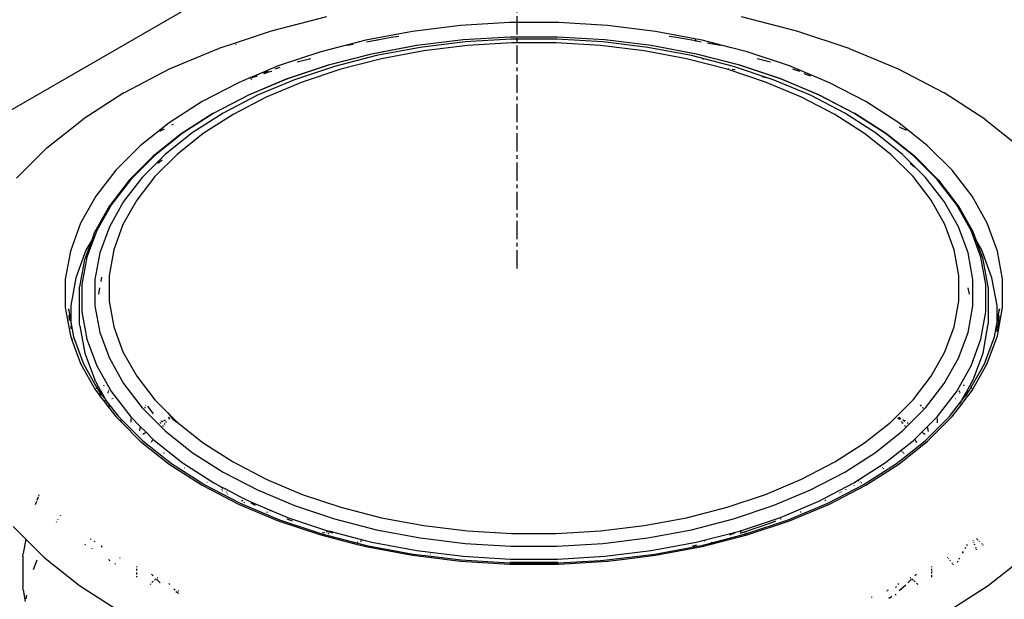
# Model space of a CAD drawing. Extents: x -18027 to -11651, y 1687 to 5059.
# Tile 138 of 170: x -13474 to -13447, y 2940 to 2956. Entities that reach past the tile are written whole.
import ezdxf

# ---------------------------------------------------------------- set-up
doc = ezdxf.new("R2010")
doc.units = 0
doc.header["$MEASUREMENT"] = 0
doc.linetypes.add('CENTER1', pattern=[0.6625, 0.5, -0.075, 0.0125, -0.075])
doc.layers.get('0').update_dxf_attribs({"linetype": 'CONTINUOUS'})
for name, color, linetype in [('CENTERLINE', 3, 'CENTER1'), ('PIPING-VENT-ISO', 3, 'CONTINUOUS'), ('TANK', 2, 'CONTINUOUS')]:
    doc.layers.add(name, color=color, linetype=linetype)

# ---------------------------------------------------------------- blocks, each defined once
blk = doc.blocks.new('12-14 TANKS')
for p, q in [((45.776, 46.774), (45.019, 46.579)), ((52.212, 46.579), (51.454, 46.774)), ((47.61, 46.654), (46.953, 46.574)), ((48.279, 46.695), (47.61, 46.654)), ((48.951, 46.695), (48.279, 46.695)), ((49.62, 46.654), (48.951, 46.695)), ((50.278, 46.574), (49.62, 46.654)), ((45.019, 46.579), (44.527, 46.416)), ((46.953, 46.574), (46.461, 46.481)), ((46.663, 46.493), (46.472, 46.457)), ((46.766, 46.505), (46.663, 46.493)), ((48.291, 46.498), (47.646, 46.459)), ((48.939, 46.498), (48.291, 46.498)), ((49.584, 46.459), (48.939, 46.498)), ((50.816, 46.473), (50.278, 46.574)), ((50.568, 46.493), (50.464, 46.505)), ((50.827, 46.444), (50.568, 46.493)), ((52.93, 46.34), (52.212, 46.579)), ((44.527, 46.416), (44.301, 46.34)), ((44.527, 46.416), (44.53, 46.41)), ((44.531, 46.406), (44.536, 46.396)), ((46.313, 46.454), (45.699, 46.296)), ((46.141, 46.395), (46.061, 46.38)), ((46.461, 46.481), (46.313, 46.454)), ((46.472, 46.457), (46.326, 46.429)), ((47.01, 46.381), (46.392, 46.265)), ((47.012, 46.381), (46.396, 46.265)), ((47.058, 46.356), (46.46, 46.244)), ((46.461, 46.481), (46.462, 46.48)), ((46.47, 46.462), (46.472, 46.457)), ((46.472, 46.457), (46.475, 46.451)), ((47.012, 46.381), (47.01, 46.381)), ((47.645, 46.459), (47.012, 46.381)), ((47.674, 46.432), (47.058, 46.356)), ((47.704, 46.382), (47.108, 46.309)), ((47.646, 46.459), (47.645, 46.459)), ((48.3, 46.47), (47.674, 46.432)), ((48.311, 46.419), (47.704, 46.382)), ((48.93, 46.47), (48.3, 46.47)), ((48.92, 46.419), (48.311, 46.419)), ((49.526, 46.382), (48.92, 46.419)), ((49.556, 46.432), (48.93, 46.47)), ((50.122, 46.309), (49.526, 46.382)), ((50.172, 46.356), (49.556, 46.432)), ((49.586, 46.459), (49.584, 46.459)), ((50.218, 46.381), (49.586, 46.459)), ((50.771, 46.244), (50.172, 46.356)), ((50.835, 46.265), (50.218, 46.381)), ((50.221, 46.381), (50.218, 46.381)), ((50.838, 46.265), (50.221, 46.381)), ((50.816, 46.473), (50.817, 46.471)), ((50.917, 46.454), (50.816, 46.473)), ((50.82, 46.463), (50.822, 46.457)), ((50.825, 46.45), (50.827, 46.444)), ((50.827, 46.444), (50.83, 46.437)), ((50.904, 46.429), (50.827, 46.444)), ((51.3, 46.355), (50.917, 46.454)), ((51.17, 46.38), (50.984, 46.415)), ((51.3, 46.355), (51.276, 46.36)), ((51.532, 46.296), (51.3, 46.355)), ((44.296, 46.338), (43.624, 46.057)), ((44.296, 46.338), (44.301, 46.34)), ((45.699, 46.296), (45.117, 46.102)), ((46.392, 46.265), (45.799, 46.113)), ((46.396, 46.265), (45.804, 46.113)), ((46.46, 46.244), (45.884, 46.096)), ((47.108, 46.309), (46.529, 46.2)), ((50.702, 46.2), (50.122, 46.309)), ((51.346, 46.096), (50.771, 46.244)), ((51.427, 46.113), (50.835, 46.265)), ((51.431, 46.113), (50.838, 46.265)), ((52.114, 46.102), (51.532, 46.296)), ((52.935, 46.338), (52.93, 46.34)), ((53.606, 46.057), (52.935, 46.338)), ((45.117, 46.102), (44.785, 45.963)), ((45.799, 46.113), (45.237, 45.926)), ((45.804, 46.113), (45.242, 45.926)), ((45.884, 46.096), (45.339, 45.914)), ((45.562, 46.2), (45.376, 46.153)), ((46.529, 46.2), (45.972, 46.057)), ((51.259, 46.057), (50.702, 46.2)), ((50.925, 46.197), (50.927, 46.192)), ((51.891, 45.914), (51.346, 46.096)), ((51.988, 45.926), (51.427, 46.113)), ((51.994, 45.926), (51.431, 46.113)), ((51.854, 46.153), (51.669, 46.2)), ((52.445, 45.963), (52.114, 46.102)), ((43.624, 46.057), (43.007, 45.736)), ((44.785, 45.963), (44.735, 45.942)), ((44.826, 45.963), (44.754, 45.939)), ((44.809, 45.971), (44.785, 45.963)), ((44.978, 46.027), (44.906, 46.003)), ((44.984, 46.016), (44.918, 45.994)), ((45.029, 46.027), (44.984, 46.016)), ((45.136, 46.08), (45.07, 46.058)), ((45.972, 46.057), (45.444, 45.881)), ((51.786, 45.881), (51.259, 46.057)), ((51.28, 46.064), (51.272, 46.065)), ((51.371, 46.047), (51.327, 46.055)), ((51.796, 45.938), (51.735, 45.953)), ((52.252, 46.027), (52.16, 46.058)), ((52.405, 45.963), (52.313, 45.994)), ((52.445, 45.963), (52.421, 45.971)), ((52.598, 45.899), (52.445, 45.963)), ((54.223, 45.736), (53.606, 46.057)), ((44.573, 45.873), (44.073, 45.614)), ((44.633, 45.899), (44.573, 45.873)), ((44.735, 45.942), (44.633, 45.899)), ((44.657, 45.907), (44.633, 45.899)), ((45.235, 45.925), (44.709, 45.704)), ((45.242, 45.926), (44.718, 45.706)), ((44.735, 45.942), (44.736, 45.94)), ((44.739, 45.933), (44.742, 45.928)), ((44.745, 45.921), (44.749, 45.91)), ((45.339, 45.914), (44.83, 45.701)), ((45.444, 45.881), (44.951, 45.674)), ((45.235, 45.925), (45.237, 45.926)), ((52.279, 45.674), (51.786, 45.881)), ((52.401, 45.701), (51.891, 45.914)), ((52.513, 45.706), (51.988, 45.926)), ((51.996, 45.925), (51.994, 45.926)), ((52.521, 45.704), (51.996, 45.925)), ((52.598, 45.899), (52.574, 45.907)), ((52.658, 45.873), (52.598, 45.899)), ((53.157, 45.614), (52.658, 45.873)), ((43.001, 45.733), (42.445, 45.376)), ((43.001, 45.733), (43.007, 45.736)), ((44.709, 45.704), (44.226, 45.453)), ((44.718, 45.706), (44.236, 45.455)), ((44.83, 45.701), (44.362, 45.457)), ((52.869, 45.457), (52.401, 45.701)), ((52.995, 45.455), (52.513, 45.706)), ((53.004, 45.453), (52.521, 45.704)), ((54.229, 45.733), (54.223, 45.736)), ((54.785, 45.376), (54.229, 45.733)), ((44.073, 45.614), (43.623, 45.325)), ((44.951, 45.674), (44.498, 45.439)), ((52.732, 45.439), (52.279, 45.674)), ((53.607, 45.325), (53.157, 45.614)), ((44.223, 45.452), (43.788, 45.173)), ((44.236, 45.455), (43.802, 45.177)), ((44.362, 45.457), (43.94, 45.187)), ((44.498, 45.439), (44.09, 45.177)), ((44.223, 45.452), (44.226, 45.453)), ((53.14, 45.177), (52.732, 45.439)), ((53.29, 45.187), (52.869, 45.457)), ((53.428, 45.177), (52.995, 45.455)), ((53.007, 45.452), (53.004, 45.453)), ((53.442, 45.173), (53.007, 45.452)), ((41.951, 44.983), (42.445, 45.376)), ((43.623, 45.325), (43.228, 45.011)), ((43.679, 45.302), (43.657, 45.291)), ((53.796, 45.175), (53.607, 45.325)), ((54.785, 45.376), (55.28, 44.983)), ((43.788, 45.173), (43.406, 44.869)), ((43.802, 45.177), (43.421, 44.874)), ((43.555, 45.238), (43.489, 45.204)), ((43.94, 45.187), (43.57, 44.893)), ((44.09, 45.177), (43.732, 44.892)), ((53.498, 44.892), (53.14, 45.177)), ((53.66, 44.893), (53.29, 45.187)), ((53.809, 44.874), (53.428, 45.177)), ((53.824, 44.869), (53.442, 45.173)), ((53.712, 45.219), (53.62, 45.267)), ((53.796, 45.175), (53.783, 45.182)), ((54.003, 45.011), (53.796, 45.175)), ((43.228, 45.011), (42.892, 44.675)), ((54.339, 44.675), (54.003, 45.011)), ((41.951, 44.983), (41.535, 44.567)), ((43.421, 44.874), (43.097, 44.55)), ((43.57, 44.893), (43.256, 44.578)), ((43.732, 44.892), (43.428, 44.588)), ((53.803, 44.588), (53.498, 44.892)), ((53.975, 44.578), (53.66, 44.893)), ((54.134, 44.55), (53.809, 44.874)), ((43.403, 44.867), (43.078, 44.542)), ((43.403, 44.867), (43.406, 44.869)), ((43.526, 44.813), (43.466, 44.766)), ((53.822, 44.719), (53.764, 44.766)), ((53.827, 44.867), (53.824, 44.869)), ((54.152, 44.542), (53.827, 44.867)), ((42.892, 44.675), (42.618, 44.32)), ((54.612, 44.32), (54.339, 44.675)), ((43.075, 44.539), (42.811, 44.195)), ((43.097, 44.55), (42.833, 44.208)), ((43.256, 44.578), (42.999, 44.246)), ((43.075, 44.539), (43.078, 44.542)), ((43.428, 44.588), (43.18, 44.266)), ((54.051, 44.266), (53.803, 44.588)), ((54.231, 44.246), (53.975, 44.578)), ((54.397, 44.208), (54.134, 44.55)), ((54.155, 44.539), (54.152, 44.542)), ((54.42, 44.195), (54.155, 44.539)), ((42.618, 44.32), (42.41, 43.951)), ((42.833, 44.208), (42.633, 43.852)), ((42.999, 44.246), (42.805, 43.901)), ((43.18, 44.266), (42.991, 43.932)), ((54.239, 43.932), (54.051, 44.266)), ((54.426, 43.901), (54.231, 44.246)), ((54.598, 43.852), (54.397, 44.208)), ((54.82, 43.951), (54.612, 44.32)), ((42.806, 44.188), (42.605, 43.831)), ((42.806, 44.188), (42.808, 44.192)), ((42.808, 44.192), (42.811, 44.195)), ((54.422, 44.192), (54.42, 44.195)), ((54.424, 44.188), (54.422, 44.192)), ((54.626, 43.831), (54.424, 44.188)), ((42.41, 43.951), (42.271, 43.571)), ((42.991, 43.932), (42.865, 43.588)), ((54.366, 43.588), (54.239, 43.932)), ((54.96, 43.571), (54.82, 43.951)), ((42.633, 43.852), (42.498, 43.486)), ((42.603, 43.827), (42.564, 43.72)), ((42.603, 43.827), (42.605, 43.831)), ((42.805, 43.901), (42.674, 43.545)), ((54.557, 43.545), (54.426, 43.901)), ((54.732, 43.486), (54.598, 43.852)), ((54.627, 43.827), (54.626, 43.831)), ((54.666, 43.722), (54.627, 43.827)), ((42.564, 43.72), (42.468, 43.459)), ((42.564, 43.72), (42.485, 43.581)), ((54.666, 43.722), (54.66, 43.732)), ((54.667, 43.72), (54.666, 43.722)), ((54.745, 43.581), (54.667, 43.72)), ((54.763, 43.459), (54.667, 43.72)), ((42.271, 43.571), (42.2, 43.185)), ((42.485, 43.581), (42.347, 43.205)), ((42.674, 43.545), (42.608, 43.183)), ((42.865, 43.588), (42.801, 43.238)), ((54.43, 43.238), (54.366, 43.588)), ((54.622, 43.183), (54.557, 43.545)), ((54.883, 43.205), (54.745, 43.581)), ((55.03, 43.185), (54.96, 43.571)), ((42.466, 43.455), (42.398, 43.08)), ((42.498, 43.486), (42.43, 43.114)), ((42.466, 43.455), (42.468, 43.459)), ((54.8, 43.114), (54.732, 43.486)), ((54.764, 43.455), (54.763, 43.459)), ((54.832, 43.08), (54.764, 43.455)), ((42.2, 43.185), (42.2, 42.797)), ((42.347, 43.205), (42.278, 42.824)), ((42.608, 43.183), (42.608, 42.82)), ((42.697, 43.213), (42.687, 43.156)), ((42.801, 43.238), (42.801, 42.886)), ((54.43, 42.886), (54.43, 43.238)), ((54.622, 42.82), (54.622, 43.183)), ((54.953, 42.824), (54.883, 43.205)), ((55.03, 42.797), (55.03, 43.185)), ((42.397, 43.071), (42.398, 43.076)), ((42.397, 42.574), (42.397, 43.071)), ((42.398, 43.076), (42.398, 43.08)), ((42.43, 43.114), (42.43, 42.74)), ((42.671, 43.068), (42.655, 42.981)), ((54.576, 42.981), (54.56, 43.068)), ((54.8, 42.74), (54.8, 43.114)), ((54.833, 43.076), (54.832, 43.08)), ((54.833, 43.071), (54.833, 43.076)), ((54.833, 43.071), (54.833, 42.574)), ((42.801, 42.886), (42.865, 42.536)), ((54.366, 42.536), (54.43, 42.886)), ((42.2, 42.797), (42.271, 42.411)), ((42.245, 42.778), (42.247, 42.757)), ((42.245, 42.778), (42.278, 42.598)), ((42.278, 42.824), (42.278, 42.598)), ((42.43, 42.74), (42.498, 42.367)), ((42.608, 42.82), (42.674, 42.458)), ((54.557, 42.458), (54.622, 42.82)), ((54.732, 42.367), (54.8, 42.74)), ((54.953, 42.598), (54.953, 42.824)), ((54.953, 42.598), (54.985, 42.778)), ((54.96, 42.411), (55.03, 42.797)), ((54.985, 42.778), (54.984, 42.757)), ((42.252, 42.688), (42.257, 42.622)), ((42.278, 42.598), (42.278, 42.586)), ((42.278, 42.598), (42.315, 42.395)), ((54.916, 42.395), (54.953, 42.598)), ((54.953, 42.586), (54.953, 42.598)), ((54.973, 42.612), (54.961, 42.515)), ((54.978, 42.688), (54.973, 42.612)), ((42.278, 42.546), (42.278, 42.508)), ((42.401, 42.548), (42.397, 42.574)), ((42.401, 42.548), (42.469, 42.174)), ((42.674, 42.458), (42.805, 42.103)), ((42.865, 42.536), (42.991, 42.192)), ((54.239, 42.192), (54.366, 42.536)), ((54.426, 42.103), (54.557, 42.458)), ((54.761, 42.174), (54.829, 42.548)), ((54.829, 42.548), (54.833, 42.574)), ((54.953, 42.467), (54.953, 42.546)), ((42.271, 42.411), (42.296, 42.343)), ((42.29, 42.376), (42.296, 42.343)), ((42.296, 42.343), (42.41, 42.031)), ((42.315, 42.395), (42.45, 42.029)), ((42.498, 42.367), (42.633, 42.001)), ((54.598, 42.001), (54.732, 42.367)), ((54.781, 42.029), (54.916, 42.395)), ((54.82, 42.031), (54.96, 42.411)), ((42.991, 42.192), (43.18, 41.857)), ((54.051, 41.857), (54.239, 42.192)), ((42.469, 42.174), (42.605, 41.807)), ((42.805, 42.103), (42.999, 41.757)), ((54.231, 41.757), (54.426, 42.103)), ((54.626, 41.807), (54.761, 42.174)), ((42.41, 42.031), (42.615, 41.667)), ((42.45, 42.029), (42.45, 42.028)), ((42.45, 42.028), (42.454, 42.018)), ((42.45, 42.028), (42.63, 41.708)), ((42.633, 42.001), (42.833, 41.645)), ((54.397, 41.645), (54.598, 42.001)), ((54.6, 41.708), (54.78, 42.028)), ((54.612, 41.662), (54.82, 42.031)), ((54.78, 42.028), (54.777, 42.018)), ((54.781, 42.029), (54.78, 42.028)), ((42.616, 41.785), (42.605, 41.807)), ((42.616, 41.785), (42.681, 41.669)), ((43.18, 41.857), (43.428, 41.536)), ((53.803, 41.536), (54.051, 41.857)), ((54.55, 41.669), (54.614, 41.785)), ((54.614, 41.785), (54.626, 41.807)), ((42.618, 41.674), (42.615, 41.667)), ((42.615, 41.667), (42.618, 41.662)), ((42.618, 41.662), (42.677, 41.586)), ((42.626, 41.695), (42.623, 41.688)), ((42.63, 41.708), (42.628, 41.702)), ((42.634, 41.718), (42.63, 41.708)), ((42.63, 41.708), (42.656, 41.662)), ((42.656, 41.662), (42.681, 41.629)), ((42.681, 41.629), (42.681, 41.669)), ((42.681, 41.669), (42.697, 41.641)), ((42.697, 41.641), (42.689, 41.619)), ((42.697, 41.641), (42.752, 41.542)), ((42.729, 41.73), (42.728, 41.727)), ((42.732, 41.737), (42.731, 41.733)), ((42.788, 41.638), (42.786, 41.634)), ((42.791, 41.648), (42.79, 41.643)), ((42.798, 41.665), (42.795, 41.659)), ((42.805, 41.685), (42.802, 41.678)), ((42.833, 41.645), (43.097, 41.304)), ((42.999, 41.757), (43.256, 41.425)), ((53.975, 41.425), (54.231, 41.757)), ((54.134, 41.303), (54.397, 41.645)), ((54.428, 41.678), (54.426, 41.685)), ((54.437, 41.653), (54.435, 41.659)), ((54.444, 41.634), (54.439, 41.648)), ((54.478, 41.542), (54.534, 41.641)), ((54.5, 41.733), (54.497, 41.741)), ((54.502, 41.727), (54.501, 41.73)), ((54.534, 41.641), (54.533, 41.642)), ((54.534, 41.641), (54.55, 41.669)), ((54.542, 41.619), (54.534, 41.641)), ((54.55, 41.669), (54.55, 41.671)), ((54.55, 41.63), (54.55, 41.669)), ((54.55, 41.63), (54.574, 41.662)), ((54.554, 41.586), (54.612, 41.662)), ((54.574, 41.662), (54.6, 41.708)), ((54.6, 41.708), (54.596, 41.718)), ((54.608, 41.688), (54.6, 41.708)), ((42.679, 41.593), (42.677, 41.586)), ((42.677, 41.586), (42.681, 41.58)), ((42.681, 41.624), (42.681, 41.629)), ((42.681, 41.629), (42.689, 41.619)), ((42.681, 41.606), (42.681, 41.616)), ((42.681, 41.58), (42.681, 41.59)), ((42.681, 41.58), (42.741, 41.503)), ((42.686, 41.61), (42.683, 41.604)), ((42.689, 41.619), (42.688, 41.616)), ((42.689, 41.619), (42.751, 41.539)), ((42.742, 41.51), (42.741, 41.503)), ((42.741, 41.503), (42.761, 41.477)), ((42.745, 41.524), (42.746, 41.528)), ((42.745, 41.524), (42.745, 41.523)), ((42.748, 41.53), (42.746, 41.528)), ((42.751, 41.539), (42.75, 41.535)), ((42.752, 41.542), (42.751, 41.539)), ((42.751, 41.539), (42.763, 41.523)), ((42.752, 41.542), (42.763, 41.523)), ((42.763, 41.523), (42.928, 41.309)), ((42.763, 41.523), (42.774, 41.504)), ((42.785, 41.631), (42.784, 41.628)), ((42.845, 41.551), (42.84, 41.547)), ((42.854, 41.558), (42.851, 41.555)), ((43.606, 41.358), (43.428, 41.536)), ((53.498, 41.231), (53.803, 41.536)), ((54.303, 41.309), (54.467, 41.523)), ((54.388, 41.548), (54.386, 41.551)), ((54.447, 41.628), (54.445, 41.631)), ((54.452, 41.495), (54.467, 41.523)), ((54.467, 41.523), (54.478, 41.542)), ((54.467, 41.523), (54.479, 41.539)), ((54.469, 41.477), (54.489, 41.503)), ((54.478, 41.542), (54.478, 41.543)), ((54.479, 41.539), (54.478, 41.542)), ((54.479, 41.539), (54.542, 41.619)), ((54.483, 41.53), (54.479, 41.539)), ((54.489, 41.503), (54.488, 41.51)), ((54.489, 41.503), (54.55, 41.581)), ((54.542, 41.619), (54.55, 41.63)), ((54.545, 41.61), (54.542, 41.619)), ((54.55, 41.616), (54.55, 41.63)), ((54.55, 41.581), (54.55, 41.59)), ((54.55, 41.581), (54.554, 41.586)), ((54.554, 41.586), (54.551, 41.593)), ((42.765, 41.481), (42.761, 41.477)), ((42.761, 41.477), (42.892, 41.308)), ((42.777, 41.493), (42.772, 41.488)), ((42.791, 41.474), (42.811, 41.438)), ((43.256, 41.425), (43.57, 41.11)), ((43.293, 41.435), (43.287, 41.418)), ((43.302, 41.458), (43.3, 41.453)), ((43.326, 41.45), (43.406, 41.346)), ((53.66, 41.11), (53.975, 41.425)), ((53.904, 41.45), (53.917, 41.466)), ((53.944, 41.418), (53.937, 41.435)), ((54.339, 41.308), (54.469, 41.477)), ((54.44, 41.474), (54.452, 41.495)), ((54.452, 41.495), (54.451, 41.496)), ((54.454, 41.493), (54.452, 41.495)), ((54.469, 41.477), (54.465, 41.481)), ((42.892, 41.308), (42.969, 41.23)), ((42.928, 41.309), (43.262, 40.975)), ((42.943, 41.264), (42.969, 41.23)), ((43.097, 41.304), (43.097, 41.296)), ((43.097, 41.304), (43.228, 41.172)), ((43.097, 41.288), (43.097, 41.28)), ((43.097, 41.273), (43.097, 41.232)), ((43.512, 41.244), (43.528, 41.248)), ((43.538, 41.238), (43.523, 41.229)), ((43.546, 41.254), (43.565, 41.259)), ((43.567, 41.257), (43.552, 41.248)), ((43.584, 41.239), (43.574, 41.226)), ((43.606, 41.358), (43.641, 41.312)), ((43.606, 41.358), (43.645, 41.318)), ((43.624, 41.293), (43.61, 41.284)), ((43.625, 41.292), (43.615, 41.279)), ((43.619, 41.275), (43.637, 41.28)), ((43.641, 41.312), (43.635, 41.305)), ((43.645, 41.307), (43.638, 41.302)), ((43.645, 41.318), (43.641, 41.312)), ((43.641, 41.312), (43.645, 41.307)), ((43.645, 41.318), (43.652, 41.311)), ((43.652, 41.311), (43.645, 41.307)), ((43.645, 41.307), (43.659, 41.287)), ((43.652, 41.311), (43.732, 41.231)), ((43.655, 41.286), (43.659, 41.287)), ((43.659, 41.287), (43.662, 41.284)), ((43.662, 41.284), (43.682, 41.258)), ((43.662, 41.284), (43.722, 41.224)), ((43.682, 41.258), (43.683, 41.257)), ((53.62, 41.272), (53.594, 41.28)), ((53.62, 41.272), (53.605, 41.292)), ((53.635, 41.275), (53.607, 41.293)), ((53.63, 41.27), (53.62, 41.272)), ((53.626, 41.266), (53.62, 41.272)), ((53.667, 41.213), (53.646, 41.239)), ((53.692, 41.238), (53.664, 41.257)), ((53.702, 41.248), (53.666, 41.259)), ((53.809, 40.979), (54.134, 41.303)), ((53.969, 40.975), (54.303, 41.309)), ((54.003, 40.971), (54.339, 41.308)), ((54.134, 41.288), (54.134, 41.28)), ((54.134, 41.273), (54.134, 41.222)), ((42.969, 41.23), (43.228, 40.971)), ((43.223, 41.146), (43.217, 41.112)), ((43.226, 41.159), (43.224, 41.153)), ((43.228, 41.172), (43.227, 41.166)), ((43.228, 41.172), (43.309, 41.091)), ((43.509, 41.22), (43.494, 41.21)), ((43.543, 41.186), (43.533, 41.172)), ((43.564, 41.213), (43.553, 41.199)), ((43.57, 41.11), (43.94, 40.816)), ((43.732, 41.231), (44.09, 40.946)), ((53.14, 40.946), (53.498, 41.231)), ((53.29, 40.816), (53.66, 41.11)), ((53.698, 41.172), (53.687, 41.186)), ((53.736, 41.21), (53.722, 41.22)), ((54.006, 41.153), (54.005, 41.159)), ((54.015, 41.103), (54.007, 41.146)), ((43.228, 40.971), (43.623, 40.657)), ((43.262, 40.975), (43.655, 40.663)), ((43.29, 41.079), (43.265, 41.063)), ((43.299, 41.085), (43.295, 41.082)), ((43.309, 41.091), (43.304, 41.088)), ((43.309, 41.091), (43.402, 40.998)), ((43.391, 40.978), (43.377, 40.952)), ((43.397, 40.988), (43.394, 40.983)), ((43.402, 40.998), (43.4, 40.993)), ((43.402, 40.998), (43.421, 40.979)), ((43.421, 40.979), (43.802, 40.677)), ((53.428, 40.677), (53.809, 40.979)), ((53.576, 40.663), (53.969, 40.975)), ((53.607, 40.657), (54.003, 40.971)), ((53.836, 40.983), (53.834, 40.988)), ((53.857, 40.946), (53.839, 40.978)), ((53.936, 41.082), (53.931, 41.085)), ((53.971, 41.06), (53.94, 41.079)), ((44.09, 40.946), (44.498, 40.685)), ((52.732, 40.685), (53.14, 40.946)), ((53.649, 40.831), (53.644, 40.834)), ((43.554, 40.808), (43.547, 40.803)), ((43.94, 40.816), (44.362, 40.546)), ((52.869, 40.546), (53.29, 40.816)), ((53.662, 40.82), (53.657, 40.824)), ((53.673, 40.811), (53.67, 40.814)), ((53.683, 40.803), (53.68, 40.805)), ((43.623, 40.657), (44.073, 40.369)), ((43.655, 40.663), (44.096, 40.38)), ((43.802, 40.677), (44.236, 40.398)), ((43.839, 40.602), (43.834, 40.599)), ((44.498, 40.685), (44.951, 40.449)), ((52.279, 40.449), (52.732, 40.685)), ((52.995, 40.398), (53.428, 40.677)), ((53.135, 40.38), (53.576, 40.663)), ((53.157, 40.369), (53.607, 40.657)), ((53.359, 40.619), (53.353, 40.622)), ((53.386, 40.605), (53.381, 40.607)), ((53.41, 40.592), (53.401, 40.597)), ((44.362, 40.546), (44.83, 40.303)), ((44.951, 40.449), (45.444, 40.242)), ((51.786, 40.242), (52.279, 40.449)), ((52.401, 40.303), (52.869, 40.546)), ((53.056, 40.425), (53.051, 40.428)), ((44.073, 40.369), (44.573, 40.109)), ((44.096, 40.38), (44.099, 40.378)), ((44.099, 40.378), (44.102, 40.377)), ((44.102, 40.377), (44.593, 40.122)), ((44.144, 40.406), (44.14, 40.403)), ((44.236, 40.398), (44.314, 40.358)), ((44.314, 40.358), (44.328, 40.349)), ((44.314, 40.358), (44.327, 40.351)), ((44.327, 40.351), (44.328, 40.349)), ((44.327, 40.351), (44.384, 40.321)), ((44.328, 40.349), (44.33, 40.344)), ((44.328, 40.349), (44.363, 40.326)), ((44.341, 40.313), (44.344, 40.306)), ((44.349, 40.291), (44.352, 40.284)), ((44.384, 40.321), (44.387, 40.314)), ((44.384, 40.321), (44.583, 40.218)), ((44.83, 40.303), (45.339, 40.089)), ((51.891, 40.089), (52.401, 40.303)), ((52.513, 40.148), (52.995, 40.398)), ((52.638, 40.122), (53.129, 40.377)), ((52.658, 40.109), (53.157, 40.369)), ((52.886, 40.306), (52.889, 40.313)), ((52.998, 40.369), (52.999, 40.364)), ((53.081, 40.409), (53.076, 40.412)), ((53.102, 40.396), (53.095, 40.4)), ((53.129, 40.377), (53.132, 40.378)), ((53.132, 40.378), (53.135, 40.38)), ((41.829, 40.204), (41.811, 40.157)), ((41.841, 40.238), (41.833, 40.216)), ((44.405, 40.28), (44.41, 40.271)), ((44.419, 40.255), (44.423, 40.247)), ((44.583, 40.218), (44.591, 40.208)), ((44.583, 40.218), (44.665, 40.175)), ((44.622, 40.167), (44.628, 40.16)), ((44.628, 40.16), (44.626, 40.159)), ((44.633, 40.162), (44.628, 40.16)), ((44.628, 40.16), (44.63, 40.157)), ((44.665, 40.175), (44.659, 40.173)), ((44.665, 40.175), (44.718, 40.148)), ((45.444, 40.242), (45.972, 40.067)), ((51.259, 40.067), (51.786, 40.242)), ((52.603, 40.16), (52.598, 40.162)), ((52.6, 40.157), (52.603, 40.16)), ((52.603, 40.16), (52.608, 40.167)), ((52.604, 40.159), (52.603, 40.16)), ((52.795, 40.264), (52.796, 40.259)), ((52.821, 40.271), (52.826, 40.28)), ((41.807, 40.145), (41.79, 40.1)), ((44.573, 40.109), (45.117, 39.881)), ((44.593, 40.122), (45.134, 39.895)), ((44.614, 40.154), (44.608, 40.151)), ((44.645, 40.137), (44.653, 40.128)), ((44.718, 40.148), (45.242, 39.928)), ((44.741, 40.127), (44.8, 40.096)), ((45.339, 40.089), (45.884, 39.907)), ((45.972, 40.067), (46.529, 39.923)), ((50.702, 39.923), (51.259, 40.067)), ((51.346, 39.907), (51.891, 40.089)), ((51.988, 39.928), (52.513, 40.148)), ((52.096, 39.895), (52.638, 40.122)), ((52.114, 39.881), (52.658, 40.109)), ((42.098, 39.898), (42.104, 39.908)), ((42.136, 39.953), (42.13, 39.945)), ((44.963, 39.998), (44.957, 39.995)), ((45.005, 40.016), (44.998, 40.013)), ((45.134, 39.895), (45.713, 39.701)), ((45.233, 39.909), (45.307, 39.878)), ((45.242, 39.928), (45.804, 39.741)), ((45.884, 39.907), (46.46, 39.759)), ((46.529, 39.923), (47.108, 39.815)), ((50.122, 39.815), (50.702, 39.923)), ((50.771, 39.759), (51.346, 39.907)), ((51.427, 39.741), (51.988, 39.928)), ((51.53, 39.706), (52.096, 39.895)), ((51.991, 39.906), (51.998, 39.909)), ((52.267, 39.998), (52.26, 40.001)), ((41.488, 39.804), (41.66, 39.631)), ((42.08, 39.868), (42.075, 39.858)), ((45.117, 39.881), (45.699, 39.687)), ((46.46, 39.759), (47.058, 39.647)), ((47.108, 39.815), (47.704, 39.742)), ((49.526, 39.742), (50.122, 39.815)), ((50.172, 39.647), (50.771, 39.759)), ((51.468, 39.722), (51.871, 39.856)), ((51.532, 39.687), (52.114, 39.881)), ((51.871, 39.856), (51.924, 39.878)), ((41.66, 39.631), (41.624, 39.433)), ((41.66, 39.631), (41.906, 39.385)), ((42.55, 39.631), (42.543, 39.624)), ((45.699, 39.687), (46.146, 39.572)), ((45.713, 39.701), (46.325, 39.544)), ((45.732, 39.714), (45.715, 39.71)), ((45.75, 39.719), (45.741, 39.716)), ((45.789, 39.729), (45.77, 39.724)), ((45.793, 39.712), (45.809, 39.706)), ((45.807, 39.733), (45.799, 39.731)), ((45.801, 39.735), (45.807, 39.733)), ((45.804, 39.741), (45.82, 39.737)), ((45.82, 39.737), (45.807, 39.733)), ((45.807, 39.733), (45.86, 39.716)), ((45.82, 39.737), (46.304, 39.612)), ((47.058, 39.647), (47.674, 39.571)), ((47.704, 39.742), (48.311, 39.705)), ((48.311, 39.705), (48.92, 39.705)), ((48.92, 39.705), (49.526, 39.742)), ((49.556, 39.571), (50.172, 39.647)), ((50.835, 39.589), (51.427, 39.741)), ((50.917, 39.529), (51.532, 39.687)), ((51.048, 39.581), (51.517, 39.701)), ((51.297, 39.691), (51.37, 39.716)), ((51.438, 39.712), (51.468, 39.722)), ((51.451, 39.726), (51.441, 39.729)), ((51.468, 39.722), (51.461, 39.724)), ((51.47, 39.721), (51.468, 39.722)), ((51.499, 39.714), (51.49, 39.716)), ((51.53, 39.706), (51.516, 39.71)), ((51.517, 39.701), (51.53, 39.706)), ((51.541, 39.703), (51.53, 39.706)), ((54.68, 39.631), (54.673, 39.638)), ((54.695, 39.617), (54.687, 39.624)), ((42.478, 39.559), (42.47, 39.551)), ((42.564, 39.503), (42.56, 39.493)), ((42.6, 39.6), (42.596, 39.59)), ((42.692, 39.541), (42.702, 39.522)), ((46.156, 39.574), (46.146, 39.572)), ((46.146, 39.572), (46.313, 39.529)), ((46.178, 39.58), (46.171, 39.578)), ((46.207, 39.587), (46.197, 39.585)), ((46.261, 39.601), (46.239, 39.596)), ((46.304, 39.612), (46.283, 39.607)), ((46.304, 39.612), (46.396, 39.589)), ((46.313, 39.529), (46.953, 39.409)), ((46.325, 39.544), (46.961, 39.425)), ((46.396, 39.589), (47.012, 39.473)), ((47.674, 39.571), (48.3, 39.534)), ((48.3, 39.534), (48.93, 39.534)), ((48.93, 39.534), (49.556, 39.571)), ((50.218, 39.473), (50.835, 39.589)), ((50.27, 39.425), (50.906, 39.544)), ((50.278, 39.409), (50.917, 39.529)), ((50.786, 39.536), (50.845, 39.551)), ((50.906, 39.544), (51.048, 39.581)), ((50.958, 39.604), (50.947, 39.607)), ((51.048, 39.581), (51.043, 39.582)), ((51.06, 39.578), (51.048, 39.581)), ((54.517, 39.502), (54.528, 39.522)), ((54.539, 39.541), (54.548, 39.558)), ((54.631, 39.6), (54.627, 39.609)), ((54.638, 39.58), (54.634, 39.59)), ((54.65, 39.548), (54.646, 39.559)), ((54.666, 39.503), (54.662, 39.514)), ((54.674, 39.482), (54.67, 39.493)), ((54.719, 39.592), (54.711, 39.601)), ((54.753, 39.559), (54.744, 39.567)), ((54.769, 39.543), (54.761, 39.551)), ((41.62, 39.395), (41.624, 39.433)), ((41.62, 39.395), (41.62, 38.972)), ((41.906, 39.385), (42.398, 38.994)), ((42.797, 39.354), (42.808, 39.334)), ((42.95, 39.375), (42.944, 39.367)), ((46.953, 39.409), (47.214, 39.377)), ((46.961, 39.425), (47.208, 39.395)), ((47.012, 39.473), (47.646, 39.395)), ((47.196, 39.429), (47.198, 39.424)), ((47.208, 39.395), (47.21, 39.389)), ((47.208, 39.395), (47.615, 39.345)), ((47.212, 39.382), (47.214, 39.377)), ((47.214, 39.377), (47.61, 39.328)), ((47.646, 39.395), (48.291, 39.356)), ((48.291, 39.356), (48.939, 39.356)), ((48.939, 39.356), (49.584, 39.395)), ((49.584, 39.395), (50.218, 39.473)), ((49.615, 39.345), (50.27, 39.425)), ((49.62, 39.328), (49.818, 39.353)), ((49.808, 39.363), (49.807, 39.364)), ((49.818, 39.353), (49.814, 39.357)), ((49.818, 39.353), (50.278, 39.409)), ((54.281, 39.375), (54.275, 39.383)), ((54.293, 39.359), (54.287, 39.367)), ((54.434, 39.354), (54.446, 39.376)), ((54.482, 39.44), (54.494, 39.461)), ((54.832, 38.994), (55.324, 39.385)), ((41.813, 39.344), (41.763, 39.208)), ((42.889, 39.296), (42.882, 39.287)), ((43.174, 39.224), (43.174, 39.199)), ((43.175, 39.256), (43.175, 39.246)), ((47.61, 39.328), (48.279, 39.288)), ((47.615, 39.345), (48.281, 39.304)), ((48.279, 39.288), (48.951, 39.288)), ((48.281, 39.304), (48.289, 39.305)), ((48.289, 39.305), (48.298, 39.304)), ((48.29, 39.317), (48.311, 39.316)), ((48.298, 39.304), (48.933, 39.304)), ((48.311, 39.316), (48.92, 39.316)), ((48.92, 39.316), (48.941, 39.317)), ((48.933, 39.304), (48.941, 39.305)), ((48.941, 39.305), (48.95, 39.304)), ((48.95, 39.304), (49.524, 39.338)), ((48.951, 39.288), (49.62, 39.328)), ((49.525, 39.338), (49.524, 39.338)), ((49.525, 39.338), (49.615, 39.345)), ((54.056, 39.256), (54.056, 39.246)), ((54.056, 39.224), (54.056, 39.199)), ((54.314, 39.332), (54.307, 39.341)), ((54.342, 39.296), (54.335, 39.305)), ((54.356, 39.278), (54.349, 39.287)), ((54.41, 39.313), (54.422, 39.334)), ((43.174, 39.174), (43.174, 39.148)), ((43.174, 39.122), (43.174, 39.109)), ((43.382, 39.149), (43.403, 39.127)), ((43.442, 39.085), (43.423, 39.07)), ((43.449, 39.081), (43.5, 39.03)), ((43.467, 39.104), (43.459, 39.098)), ((53.73, 39.03), (53.781, 39.081)), ((53.772, 39.098), (53.764, 39.104)), ((53.807, 39.07), (53.789, 39.085)), ((53.828, 39.127), (53.849, 39.149)), ((54.056, 39.187), (54.056, 39.161)), ((54.056, 39.135), (54.057, 39.109)), ((41.624, 38.935), (41.62, 38.972)), ((42.398, 38.994), (42.959, 38.635)), ((43.371, 39.02), (43.362, 39.011)), ((43.405, 39.054), (43.388, 39.037)), ((43.62, 39.025), (43.633, 39.008)), ((43.686, 38.95), (43.706, 38.93)), ((53.564, 38.97), (53.577, 38.982)), ((53.598, 39.008), (53.611, 39.025)), ((53.612, 38.929), (53.699, 38.999)), ((53.699, 38.999), (53.703, 39.003)), ((53.819, 39.06), (53.817, 39.062)), ((53.834, 39.045), (53.819, 39.06)), ((53.868, 39.011), (53.851, 39.028)), ((54.272, 38.635), (54.832, 38.994)), ((41.624, 38.935), (41.653, 38.775)), ((41.669, 38.863), (41.66, 38.812)), ((43.728, 38.909), (43.716, 38.901)), ((43.728, 38.909), (43.749, 38.888)), ((43.753, 38.922), (43.74, 38.916)), ((53.233, 38.842), (53.236, 38.832)), ((53.441, 38.929), (53.444, 38.92)), ((53.466, 38.928), (53.454, 38.934)), ((53.471, 38.833), (53.474, 38.822)), ((53.478, 38.823), (53.512, 38.85)), ((53.573, 38.863), (53.561, 38.871))]:
    blk.add_line(p, q)

msp = doc.modelspace()

# ---------------------------------------------------------------- linework, layer by layer
at = {"layer": 'CENTERLINE', "color": 3, "linetype": 'CENTER1'}
msp.add_line((-13459.973, 2949.333), (-13459.973, 3106.069), dxfattribs=at)
at = {"layer": 'PIPING-VENT-ISO'}
msp.add_line((-13602.915, 2879.102, 0), (-13418.943, 2985.364, 0), dxfattribs=at)

# ---------------------------------------------------------------- block references
at = {"layer": 'TANK', "xscale": 2, "yscale": 2, "zscale": 2}
msp.add_blockref('12-14 TANKS', (-13556.742, 2862.668), dxfattribs=at)

doc.saveas('drawing.dxf')
